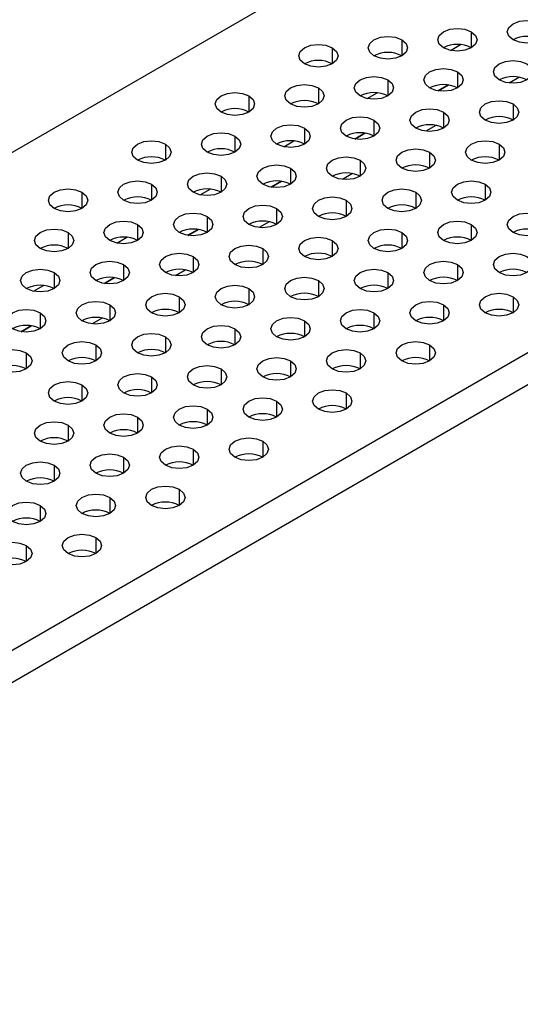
# Model space of a CAD drawing. Header units: millimetres. Extents: x 0 to 1118, y 0 to 864.
# Tile 133 of 256: x 917.54 to 920.09, y 653.3 to 658.31. Entities that reach past the tile are written whole.
import ezdxf

# ---------------------------------------------------------------- set-up
doc = ezdxf.new("R2010")
doc.units = ezdxf.units.MM

msp = doc.modelspace()

# ---------------------------------------------------------------- linework, layer by layer
at = {"color": 7, "linetype": 'Continuous', "lineweight": 25}
for p, q in [((912.4048, 654.6897), (942.9724, 672.336)), ((914.5968, 653.4243), (945.1645, 671.0706)), ((914.6675, 653.3018), (945.2352, 670.9481)), ((919.7229, 657.9764), (919.6712, 657.9465)), ((919.2987, 657.7315), (919.2469, 657.7016)), ((918.8744, 657.4865), (918.8227, 657.4567)), ((918.4501, 657.2416), (918.3984, 657.2118)), ((918.0259, 656.9967), (917.9741, 656.9668)), ((917.6016, 656.7518), (917.5499, 656.7219))]:
    msp.add_line(p, q, dxfattribs=at)
at = {"color": 8, "linetype": 'Continuous', "lineweight": 25}
for p, q in [((919.4862, 658.2062), (919.4862, 658.1246)), ((919.8397, 658.247), (919.8397, 658.1654)), ((919.1326, 658.1654), (919.1326, 658.0837)), ((919.7343, 658.1521), (919.7853, 658.1815)), ((919.4154, 658.0021), (919.4154, 657.9205)), ((919.769, 658.0429), (919.769, 657.9613)), ((920.0844, 658.0159), (920.033, 657.9862)), ((919.0619, 657.9613), (919.0619, 657.8796)), ((919.6713, 657.9465), (919.723, 657.9764)), ((918.7083, 657.9205), (918.7083, 657.8388)), ((919.31, 657.9071), (919.361, 657.9366)), ((920.0518, 657.8796), (920.0518, 657.798)), ((919.6983, 657.8388), (919.6983, 657.7572)), ((918.9912, 657.7572), (918.9912, 657.6755)), ((919.3447, 657.798), (919.3447, 657.7164)), ((919.6601, 657.7709), (919.6088, 657.7413)), ((918.6376, 657.7164), (918.6376, 657.6347)), ((919.247, 657.7016), (919.2988, 657.7315)), ((918.2841, 657.6755), (918.2841, 657.5939)), ((918.8857, 657.6622), (918.9367, 657.6917)), ((919.9811, 657.6755), (919.9811, 657.5939)), ((919.6276, 657.6347), (919.6276, 657.5531)), ((918.9205, 657.5531), (918.9205, 657.4714)), ((919.274, 657.5939), (919.274, 657.5123)), ((918.5669, 657.5123), (918.5669, 657.4306)), ((919.2359, 657.526), (919.1845, 657.4964)), ((918.2134, 657.4714), (918.2134, 657.3898)), ((918.8228, 657.4567), (918.8745, 657.4865)), ((919.9104, 657.4714), (919.9104, 657.3898)), ((917.8598, 657.4306), (917.8598, 657.349)), ((918.4615, 657.4173), (918.5125, 657.4467)), ((919.5569, 657.4306), (919.5569, 657.349)), ((919.2033, 657.3898), (919.2033, 657.3082)), ((918.4962, 657.3082), (918.4962, 657.2265)), ((918.8498, 657.349), (918.8498, 657.2673)), ((918.1427, 657.2673), (918.1427, 657.1857)), ((918.8116, 657.2811), (918.7603, 657.2515)), ((919.8397, 657.2673), (919.8397, 657.1857)), ((917.7891, 657.2265), (917.7891, 657.1449)), ((918.0372, 657.1724), (918.0882, 657.2018)), ((918.3985, 657.2117), (918.4502, 657.2416)), ((919.4862, 657.2265), (919.4862, 657.1449)), ((919.1326, 657.1857), (919.1326, 657.1041)), ((918.4255, 657.1041), (918.4255, 657.0224)), ((918.779, 657.1449), (918.779, 657.0632)), ((918.0719, 657.0632), (918.0719, 656.9816)), ((919.769, 657.0632), (919.769, 656.9816)), ((917.7184, 657.0224), (917.7184, 656.9408)), ((918.3873, 657.0362), (918.336, 657.0065)), ((919.4154, 657.0224), (919.4154, 656.9408)), ((917.6129, 656.9275), (917.6639, 656.9569)), ((917.9742, 656.9668), (918.026, 656.9967)), ((919.0619, 656.9816), (919.0619, 656.8999)), ((918.3548, 656.8999), (918.3548, 656.8183)), ((918.7083, 656.9408), (918.7083, 656.8591)), ((920.0518, 656.8999), (920.0518, 656.8183)), ((918.0012, 656.8591), (918.0012, 656.7775)), ((919.6983, 656.8591), (919.6983, 656.7775)), ((917.6477, 656.8183), (917.6477, 656.7367)), ((919.3447, 656.8183), (919.3447, 656.7367)), ((917.55, 656.7219), (917.6017, 656.7518)), ((917.9631, 656.7912), (917.9117, 656.7616)), ((918.9912, 656.7775), (918.9912, 656.6958)), ((918.6376, 656.7367), (918.6376, 656.655)), ((917.9305, 656.655), (917.9305, 656.5734)), ((918.2841, 656.6958), (918.2841, 656.6142)), ((919.6276, 656.655), (919.6276, 656.5734)), ((917.577, 656.6142), (917.577, 656.5326)), ((919.274, 656.6142), (919.274, 656.5326)), ((918.9205, 656.5734), (918.9205, 656.4917)), ((918.5669, 656.5326), (918.5669, 656.4509)), ((917.8598, 656.4509), (917.8598, 656.3693)), ((918.2134, 656.4917), (918.2134, 656.4101)), ((919.2033, 656.4101), (919.2033, 656.3285)), ((918.8498, 656.3693), (918.8498, 656.2876)), ((918.4962, 656.3285), (918.4962, 656.2468)), ((918.1427, 656.2876), (918.1427, 656.206)), ((917.7891, 656.2468), (917.7891, 656.1652)), ((918.779, 656.1652), (918.779, 656.0835)), ((918.4255, 656.1244), (918.4255, 656.0427)), ((918.0719, 656.0835), (918.0719, 656.0019)), ((917.7184, 656.0427), (917.7184, 655.9611)), ((918.3548, 655.9203), (918.3548, 655.8386)), ((918.0012, 655.8794), (918.0012, 655.7978)), ((917.6477, 655.8386), (917.6477, 655.757)), ((917.9305, 655.6753), (917.9305, 655.5937)), ((917.577, 655.6345), (917.577, 655.5529))]:
    msp.add_line(p, q, dxfattribs=at)
at = {"color": 7, "linetype": 'Continuous', "lineweight": 25, "flags": 128}
for points in [[(920.0518, 658.2062), (920.0302, 658.2249), (920.0226, 658.247), (920.0302, 658.2691), (920.0518, 658.2878), (920.0843, 658.3004), (920.1225, 658.3048), (920.1608, 658.3004), (920.1933, 658.2878)], [(919.6983, 658.1654), (919.6766, 658.1841), (919.669, 658.2062), (919.6766, 658.2283), (919.6983, 658.247), (919.7307, 658.2595), (919.769, 658.2639), (919.8073, 658.2595), (919.8397, 658.247)], [(920.1933, 658.2878), (920.2149, 658.2691), (920.2226, 658.247), (920.2149, 658.2249), (920.1933, 658.2062), (920.1608, 658.1937), (920.1225, 658.1893), (920.0843, 658.1937), (920.0518, 658.2062)], [(919.3447, 658.1246), (919.3231, 658.1433), (919.3154, 658.1654), (919.3231, 658.1875), (919.3447, 658.2062), (919.3772, 658.2187), (919.4154, 658.2231), (919.4537, 658.2187), (919.4862, 658.2062)], [(919.4862, 658.2062), (919.5078, 658.1875), (919.5154, 658.1654), (919.5078, 658.1433), (919.4862, 658.1246), (919.4537, 658.112), (919.4154, 658.1077), (919.3772, 658.112), (919.3447, 658.1246)], [(919.8397, 658.247), (919.8614, 658.2283), (919.869, 658.2062), (919.8614, 658.1841), (919.8397, 658.1654), (919.8073, 658.1529), (919.769, 658.1485), (919.7307, 658.1529), (919.6983, 658.1654)], [(918.9912, 658.0837), (918.9695, 658.1025), (918.9619, 658.1246), (918.9695, 658.1467), (918.9912, 658.1654), (919.0236, 658.1779), (919.0619, 658.1823), (919.1002, 658.1779), (919.1326, 658.1654)], [(919.1326, 658.1654), (919.1543, 658.1467), (919.1619, 658.1246), (919.1543, 658.1025), (919.1326, 658.0837), (919.1002, 658.0712), (919.0619, 658.0668), (919.0236, 658.0712), (918.9912, 658.0837)], [(919.6276, 657.9613), (919.6059, 657.98), (919.5983, 658.0021), (919.6059, 658.0242), (919.6276, 658.0429), (919.66, 658.0554), (919.6983, 658.0598), (919.7366, 658.0554), (919.769, 658.0429)], [(919.9811, 658.0021), (919.9595, 658.0208), (919.9518, 658.0429), (919.9595, 658.065), (919.9811, 658.0837), (920.0136, 658.0963), (920.0518, 658.1006), (920.0901, 658.0963), (920.1225, 658.0837)], [(920.1225, 658.0837), (920.1442, 658.065), (920.1518, 658.0429), (920.1442, 658.0208), (920.1225, 658.0021), (920.0901, 657.9896), (920.0518, 657.9852), (920.0136, 657.9896), (919.9811, 658.0021)], [(919.274, 657.9205), (919.2523, 657.9392), (919.2447, 657.9613), (919.2523, 657.9834), (919.274, 658.0021), (919.3065, 658.0146), (919.3447, 658.019), (919.383, 658.0146), (919.4154, 658.0021)], [(919.4154, 658.0021), (919.4371, 657.9834), (919.4447, 657.9613), (919.4371, 657.9392), (919.4154, 657.9205), (919.383, 657.9079), (919.3447, 657.9036), (919.3065, 657.9079), (919.274, 657.9205)], [(919.769, 658.0429), (919.7907, 658.0242), (919.7983, 658.0021), (919.7907, 657.98), (919.769, 657.9613), (919.7366, 657.9488), (919.6983, 657.9444), (919.66, 657.9488), (919.6276, 657.9613)], [(918.9205, 657.8796), (918.8988, 657.8984), (918.8912, 657.9205), (918.8988, 657.9426), (918.9205, 657.9613), (918.9529, 657.9738), (918.9912, 657.9782), (919.0294, 657.9738), (919.0619, 657.9613)], [(919.0619, 657.9613), (919.0836, 657.9426), (919.0912, 657.9205), (919.0836, 657.8984), (919.0619, 657.8796), (919.0294, 657.8671), (918.9912, 657.8627), (918.9529, 657.8671), (918.9205, 657.8796)], [(918.5669, 657.8388), (918.5452, 657.8575), (918.5376, 657.8796), (918.5452, 657.9017), (918.5669, 657.9205), (918.5994, 657.933), (918.6376, 657.9374), (918.6759, 657.933), (918.7083, 657.9205)], [(918.7083, 657.9205), (918.73, 657.9017), (918.7376, 657.8796), (918.73, 657.8575), (918.7083, 657.8388), (918.6759, 657.8263), (918.6376, 657.8219), (918.5994, 657.8263), (918.5669, 657.8388)], [(919.5569, 657.7572), (919.5352, 657.7759), (919.5276, 657.798), (919.5352, 657.8201), (919.5569, 657.8388), (919.5893, 657.8513), (919.6276, 657.8557), (919.6658, 657.8513), (919.6983, 657.8388)], [(919.9104, 657.798), (919.8887, 657.8167), (919.8811, 657.8388), (919.8887, 657.8609), (919.9104, 657.8796), (919.9429, 657.8922), (919.9811, 657.8965), (920.0194, 657.8922), (920.0518, 657.8796)], [(920.0518, 657.8796), (920.0735, 657.8609), (920.0811, 657.8388), (920.0735, 657.8167), (920.0518, 657.798), (920.0194, 657.7855), (919.9811, 657.7811), (919.9429, 657.7855), (919.9104, 657.798)], [(919.2033, 657.7164), (919.1816, 657.7351), (919.174, 657.7572), (919.1816, 657.7793), (919.2033, 657.798), (919.2358, 657.8105), (919.274, 657.8149), (919.3123, 657.8105), (919.3447, 657.798)], [(919.6983, 657.8388), (919.72, 657.8201), (919.7276, 657.798), (919.72, 657.7759), (919.6983, 657.7572), (919.6658, 657.7447), (919.6276, 657.7403), (919.5893, 657.7447), (919.5569, 657.7572)], [(918.8498, 657.6755), (918.8281, 657.6943), (918.8205, 657.7164), (918.8281, 657.7384), (918.8498, 657.7572), (918.8822, 657.7697), (918.9205, 657.7741), (918.9587, 657.7697), (918.9912, 657.7572)], [(918.9912, 657.7572), (919.0129, 657.7384), (919.0205, 657.7164), (919.0129, 657.6943), (918.9912, 657.6755), (918.9587, 657.663), (918.9205, 657.6586), (918.8822, 657.663), (918.8498, 657.6755)], [(919.3447, 657.798), (919.3664, 657.7793), (919.374, 657.7572), (919.3664, 657.7351), (919.3447, 657.7164), (919.3123, 657.7038), (919.274, 657.6994), (919.2358, 657.7038), (919.2033, 657.7164)], [(918.4962, 657.6347), (918.4745, 657.6534), (918.4669, 657.6755), (918.4745, 657.6976), (918.4962, 657.7164), (918.5286, 657.7289), (918.5669, 657.7333), (918.6052, 657.7289), (918.6376, 657.7164)], [(918.6376, 657.7164), (918.6593, 657.6976), (918.6669, 657.6755), (918.6593, 657.6534), (918.6376, 657.6347), (918.6052, 657.6222), (918.5669, 657.6178), (918.5286, 657.6222), (918.4962, 657.6347)], [(918.1427, 657.5939), (918.121, 657.6126), (918.1134, 657.6347), (918.121, 657.6568), (918.1427, 657.6755), (918.1751, 657.6881), (918.2134, 657.6924), (918.2516, 657.6881), (918.2841, 657.6755)], [(918.2841, 657.6755), (918.3057, 657.6568), (918.3134, 657.6347), (918.3057, 657.6126), (918.2841, 657.5939), (918.2516, 657.5814), (918.2134, 657.577), (918.1751, 657.5814), (918.1427, 657.5939)], [(919.4862, 657.5531), (919.4645, 657.5718), (919.4569, 657.5939), (919.4645, 657.616), (919.4862, 657.6347), (919.5186, 657.6472), (919.5569, 657.6516), (919.5951, 657.6472), (919.6276, 657.6347)], [(919.8397, 657.5939), (919.818, 657.6126), (919.8104, 657.6347), (919.818, 657.6568), (919.8397, 657.6755), (919.8721, 657.6881), (919.9104, 657.6924), (919.9487, 657.6881), (919.9811, 657.6755)], [(919.9811, 657.6755), (920.0028, 657.6568), (920.0104, 657.6347), (920.0028, 657.6126), (919.9811, 657.5939), (919.9487, 657.5814), (919.9104, 657.577), (919.8721, 657.5814), (919.8397, 657.5939)], [(919.1326, 657.5123), (919.1109, 657.531), (919.1033, 657.5531), (919.1109, 657.5752), (919.1326, 657.5939), (919.165, 657.6064), (919.2033, 657.6108), (919.2416, 657.6064), (919.274, 657.5939)], [(919.6276, 657.6347), (919.6493, 657.616), (919.6569, 657.5939), (919.6493, 657.5718), (919.6276, 657.5531), (919.5951, 657.5406), (919.5569, 657.5362), (919.5186, 657.5406), (919.4862, 657.5531)], [(918.779, 657.4714), (918.7574, 657.4902), (918.7498, 657.5123), (918.7574, 657.5343), (918.779, 657.5531), (918.8115, 657.5656), (918.8498, 657.57), (918.888, 657.5656), (918.9205, 657.5531)], [(918.9205, 657.5531), (918.9421, 657.5343), (918.9498, 657.5123), (918.9421, 657.4902), (918.9205, 657.4714), (918.888, 657.4589), (918.8498, 657.4545), (918.8115, 657.4589), (918.779, 657.4714)], [(919.274, 657.5939), (919.2957, 657.5752), (919.3033, 657.5531), (919.2957, 657.531), (919.274, 657.5123), (919.2416, 657.4997), (919.2033, 657.4953), (919.165, 657.4997), (919.1326, 657.5123)], [(918.4255, 657.4306), (918.4038, 657.4493), (918.3962, 657.4714), (918.4038, 657.4935), (918.4255, 657.5123), (918.4579, 657.5248), (918.4962, 657.5292), (918.5345, 657.5248), (918.5669, 657.5123)], [(918.5669, 657.5123), (918.5886, 657.4935), (918.5962, 657.4714), (918.5886, 657.4493), (918.5669, 657.4306), (918.5345, 657.4181), (918.4962, 657.4137), (918.4579, 657.4181), (918.4255, 657.4306)], [(918.0719, 657.3898), (918.0503, 657.4085), (918.0427, 657.4306), (918.0503, 657.4527), (918.0719, 657.4714), (918.1044, 657.4839), (918.1427, 657.4883), (918.1809, 657.4839), (918.2134, 657.4714)], [(918.2134, 657.4714), (918.235, 657.4527), (918.2427, 657.4306), (918.235, 657.4085), (918.2134, 657.3898), (918.1809, 657.3773), (918.1427, 657.3729), (918.1044, 657.3773), (918.0719, 657.3898)], [(919.769, 657.3898), (919.7473, 657.4085), (919.7397, 657.4306), (919.7473, 657.4527), (919.769, 657.4714), (919.8014, 657.4839), (919.8397, 657.4883), (919.878, 657.4839), (919.9104, 657.4714)], [(919.9104, 657.4714), (919.9321, 657.4527), (919.9397, 657.4306), (919.9321, 657.4085), (919.9104, 657.3898), (919.878, 657.3773), (919.8397, 657.3729), (919.8014, 657.3773), (919.769, 657.3898)], [(917.7184, 657.349), (917.6967, 657.3677), (917.6891, 657.3898), (917.6967, 657.4119), (917.7184, 657.4306), (917.7508, 657.4431), (917.7891, 657.4475), (917.8274, 657.4431), (917.8598, 657.4306)], [(917.8598, 657.4306), (917.8815, 657.4119), (917.8891, 657.3898), (917.8815, 657.3677), (917.8598, 657.349), (917.8274, 657.3365), (917.7891, 657.3321), (917.7508, 657.3365), (917.7184, 657.349)], [(919.0619, 657.3082), (919.0402, 657.3269), (919.0326, 657.349), (919.0402, 657.3711), (919.0619, 657.3898), (919.0943, 657.4023), (919.1326, 657.4067), (919.1709, 657.4023), (919.2033, 657.3898)], [(919.4154, 657.349), (919.3938, 657.3677), (919.3862, 657.3898), (919.3938, 657.4119), (919.4154, 657.4306), (919.4479, 657.4431), (919.4862, 657.4475), (919.5244, 657.4431), (919.5569, 657.4306)], [(919.5569, 657.4306), (919.5785, 657.4119), (919.5862, 657.3898), (919.5785, 657.3677), (919.5569, 657.349), (919.5244, 657.3365), (919.4862, 657.3321), (919.4479, 657.3365), (919.4154, 657.349)], [(918.7083, 657.2673), (918.6867, 657.2861), (918.679, 657.3082), (918.6867, 657.3302), (918.7083, 657.349), (918.7408, 657.3615), (918.779, 657.3659), (918.8173, 657.3615), (918.8498, 657.349)], [(919.2033, 657.3898), (919.225, 657.3711), (919.2326, 657.349), (919.225, 657.3269), (919.2033, 657.3082), (919.1709, 657.2956), (919.1326, 657.2912), (919.0943, 657.2956), (919.0619, 657.3082)], [(918.3548, 657.2265), (918.3331, 657.2452), (918.3255, 657.2673), (918.3331, 657.2894), (918.3548, 657.3082), (918.3872, 657.3207), (918.4255, 657.3251), (918.4638, 657.3207), (918.4962, 657.3082)], [(918.4962, 657.3082), (918.5179, 657.2894), (918.5255, 657.2673), (918.5179, 657.2452), (918.4962, 657.2265), (918.4638, 657.214), (918.4255, 657.2096), (918.3872, 657.214), (918.3548, 657.2265)], [(918.8498, 657.349), (918.8714, 657.3302), (918.879, 657.3082), (918.8714, 657.2861), (918.8498, 657.2673), (918.8173, 657.2548), (918.779, 657.2504), (918.7408, 657.2548), (918.7083, 657.2673)], [(920.0518, 657.2265), (920.0302, 657.2452), (920.0226, 657.2673), (920.0302, 657.2894), (920.0518, 657.3082), (920.0843, 657.3207), (920.1225, 657.3251), (920.1608, 657.3207), (920.1933, 657.3082)], [(920.1933, 657.3082), (920.2149, 657.2894), (920.2226, 657.2673), (920.2149, 657.2452), (920.1933, 657.2265), (920.1608, 657.214), (920.1225, 657.2096), (920.0843, 657.214), (920.0518, 657.2265)], [(918.0012, 657.1857), (917.9796, 657.2044), (917.9719, 657.2265), (917.9796, 657.2486), (918.0012, 657.2673), (918.0337, 657.2798), (918.0719, 657.2842), (918.1102, 657.2798), (918.1427, 657.2673)], [(918.1427, 657.2673), (918.1643, 657.2486), (918.1719, 657.2265), (918.1643, 657.2044), (918.1427, 657.1857), (918.1102, 657.1732), (918.0719, 657.1688), (918.0337, 657.1732), (918.0012, 657.1857)], [(919.6983, 657.1857), (919.6766, 657.2044), (919.669, 657.2265), (919.6766, 657.2486), (919.6983, 657.2673), (919.7307, 657.2798), (919.769, 657.2842), (919.8073, 657.2798), (919.8397, 657.2673)], [(919.8397, 657.2673), (919.8614, 657.2486), (919.869, 657.2265), (919.8614, 657.2044), (919.8397, 657.1857), (919.8073, 657.1732), (919.769, 657.1688), (919.7307, 657.1732), (919.6983, 657.1857)], [(917.6477, 657.1449), (917.626, 657.1636), (917.6184, 657.1857), (917.626, 657.2078), (917.6477, 657.2265), (917.6801, 657.239), (917.7184, 657.2434), (917.7567, 657.239), (917.7891, 657.2265)], [(917.7891, 657.2265), (917.8108, 657.2078), (917.8184, 657.1857), (917.8108, 657.1636), (917.7891, 657.1449), (917.7567, 657.1324), (917.7184, 657.128), (917.6801, 657.1324), (917.6477, 657.1449)], [(918.9912, 657.1041), (918.9695, 657.1228), (918.9619, 657.1449), (918.9695, 657.167), (918.9912, 657.1857), (919.0236, 657.1982), (919.0619, 657.2026), (919.1002, 657.1982), (919.1326, 657.1857)], [(919.3447, 657.1449), (919.3231, 657.1636), (919.3154, 657.1857), (919.3231, 657.2078), (919.3447, 657.2265), (919.3772, 657.239), (919.4154, 657.2434), (919.4537, 657.239), (919.4862, 657.2265)], [(919.4862, 657.2265), (919.5078, 657.2078), (919.5154, 657.1857), (919.5078, 657.1636), (919.4862, 657.1449), (919.4537, 657.1324), (919.4154, 657.128), (919.3772, 657.1324), (919.3447, 657.1449)], [(918.6376, 657.0632), (918.6159, 657.082), (918.6083, 657.1041), (918.6159, 657.1261), (918.6376, 657.1449), (918.6701, 657.1574), (918.7083, 657.1618), (918.7466, 657.1574), (918.779, 657.1449)], [(919.1326, 657.1857), (919.1543, 657.167), (919.1619, 657.1449), (919.1543, 657.1228), (919.1326, 657.1041), (919.1002, 657.0915), (919.0619, 657.0871), (919.0236, 657.0915), (918.9912, 657.1041)], [(918.2841, 657.0224), (918.2624, 657.0411), (918.2548, 657.0632), (918.2624, 657.0853), (918.2841, 657.1041), (918.3165, 657.1166), (918.3548, 657.121), (918.3931, 657.1166), (918.4255, 657.1041)], [(918.4255, 657.1041), (918.4472, 657.0853), (918.4548, 657.0632), (918.4472, 657.0411), (918.4255, 657.0224), (918.3931, 657.0099), (918.3548, 657.0055), (918.3165, 657.0099), (918.2841, 657.0224)], [(918.779, 657.1449), (918.8007, 657.1261), (918.8083, 657.1041), (918.8007, 657.082), (918.779, 657.0632), (918.7466, 657.0507), (918.7083, 657.0463), (918.6701, 657.0507), (918.6376, 657.0632)], [(919.9811, 657.0224), (919.9595, 657.0411), (919.9518, 657.0632), (919.9595, 657.0853), (919.9811, 657.1041), (920.0136, 657.1166), (920.0518, 657.121), (920.0901, 657.1166), (920.1225, 657.1041)], [(920.1225, 657.1041), (920.1442, 657.0853), (920.1518, 657.0632), (920.1442, 657.0411), (920.1225, 657.0224), (920.0901, 657.0099), (920.0518, 657.0055), (920.0136, 657.0099), (919.9811, 657.0224)], [(917.9305, 656.9816), (917.9088, 657.0003), (917.9012, 657.0224), (917.9088, 657.0445), (917.9305, 657.0632), (917.963, 657.0757), (918.0012, 657.0801), (918.0395, 657.0757), (918.0719, 657.0632)], [(918.0719, 657.0632), (918.0936, 657.0445), (918.1012, 657.0224), (918.0936, 657.0003), (918.0719, 656.9816), (918.0395, 656.9691), (918.0012, 656.9647), (917.963, 656.9691), (917.9305, 656.9816)], [(919.6276, 656.9816), (919.6059, 657.0003), (919.5983, 657.0224), (919.6059, 657.0445), (919.6276, 657.0632), (919.66, 657.0757), (919.6983, 657.0801), (919.7366, 657.0757), (919.769, 657.0632)], [(919.769, 657.0632), (919.7907, 657.0445), (919.7983, 657.0224), (919.7907, 657.0003), (919.769, 656.9816), (919.7366, 656.9691), (919.6983, 656.9647), (919.66, 656.9691), (919.6276, 656.9816)], [(917.577, 656.9408), (917.5553, 656.9595), (917.5477, 656.9816), (917.5553, 657.0037), (917.577, 657.0224), (917.6094, 657.0349), (917.6477, 657.0393), (917.6859, 657.0349), (917.7184, 657.0224)], [(917.7184, 657.0224), (917.7401, 657.0037), (917.7477, 656.9816), (917.7401, 656.9595), (917.7184, 656.9408), (917.6859, 656.9283), (917.6477, 656.9239), (917.6094, 656.9283), (917.577, 656.9408)], [(919.274, 656.9408), (919.2523, 656.9595), (919.2447, 656.9816), (919.2523, 657.0037), (919.274, 657.0224), (919.3065, 657.0349), (919.3447, 657.0393), (919.383, 657.0349), (919.4154, 657.0224)], [(919.4154, 657.0224), (919.4371, 657.0037), (919.4447, 656.9816), (919.4371, 656.9595), (919.4154, 656.9408), (919.383, 656.9283), (919.3447, 656.9239), (919.3065, 656.9283), (919.274, 656.9408)], [(918.5669, 656.8591), (918.5452, 656.8779), (918.5376, 656.8999), (918.5452, 656.922), (918.5669, 656.9408), (918.5994, 656.9533), (918.6376, 656.9577), (918.6759, 656.9533), (918.7083, 656.9408)], [(918.9205, 656.8999), (918.8988, 656.9187), (918.8912, 656.9408), (918.8988, 656.9629), (918.9205, 656.9816), (918.9529, 656.9941), (918.9912, 656.9985), (919.0294, 656.9941), (919.0619, 656.9816)], [(919.0619, 656.9816), (919.0836, 656.9629), (919.0912, 656.9408), (919.0836, 656.9187), (919.0619, 656.8999), (919.0294, 656.8874), (918.9912, 656.883), (918.9529, 656.8874), (918.9205, 656.8999)], [(918.2134, 656.8183), (918.1917, 656.837), (918.1841, 656.8591), (918.1917, 656.8812), (918.2134, 656.8999), (918.2458, 656.9125), (918.2841, 656.9169), (918.3223, 656.9125), (918.3548, 656.8999)], [(918.3548, 656.8999), (918.3765, 656.8812), (918.3841, 656.8591), (918.3765, 656.837), (918.3548, 656.8183), (918.3223, 656.8058), (918.2841, 656.8014), (918.2458, 656.8058), (918.2134, 656.8183)], [(918.7083, 656.9408), (918.73, 656.922), (918.7376, 656.8999), (918.73, 656.8779), (918.7083, 656.8591), (918.6759, 656.8466), (918.6376, 656.8422), (918.5994, 656.8466), (918.5669, 656.8591)], [(919.9104, 656.8183), (919.8887, 656.837), (919.8811, 656.8591), (919.8887, 656.8812), (919.9104, 656.8999), (919.9429, 656.9125), (919.9811, 656.9169), (920.0194, 656.9125), (920.0518, 656.8999)], [(920.0518, 656.8999), (920.0735, 656.8812), (920.0811, 656.8591), (920.0735, 656.837), (920.0518, 656.8183), (920.0194, 656.8058), (919.9811, 656.8014), (919.9429, 656.8058), (919.9104, 656.8183)], [(917.8598, 656.7775), (917.8381, 656.7962), (917.8305, 656.8183), (917.8381, 656.8404), (917.8598, 656.8591), (917.8923, 656.8716), (917.9305, 656.876), (917.9688, 656.8716), (918.0012, 656.8591)], [(918.0012, 656.8591), (918.0229, 656.8404), (918.0305, 656.8183), (918.0229, 656.7962), (918.0012, 656.7775), (917.9688, 656.765), (917.9305, 656.7606), (917.8923, 656.765), (917.8598, 656.7775)], [(919.5569, 656.7775), (919.5352, 656.7962), (919.5276, 656.8183), (919.5352, 656.8404), (919.5569, 656.8591), (919.5893, 656.8716), (919.6276, 656.876), (919.6658, 656.8716), (919.6983, 656.8591)], [(919.6983, 656.8591), (919.72, 656.8404), (919.7276, 656.8183), (919.72, 656.7962), (919.6983, 656.7775), (919.6658, 656.765), (919.6276, 656.7606), (919.5893, 656.765), (919.5569, 656.7775)], [(917.5063, 656.7367), (917.4846, 656.7554), (917.477, 656.7775), (917.4846, 656.7996), (917.5063, 656.8183), (917.5387, 656.8308), (917.577, 656.8352), (917.6152, 656.8308), (917.6477, 656.8183)], [(917.6477, 656.8183), (917.6694, 656.7996), (917.677, 656.7775), (917.6694, 656.7554), (917.6477, 656.7367), (917.6152, 656.7242), (917.577, 656.7198), (917.5387, 656.7242), (917.5063, 656.7367)], [(919.2033, 656.7367), (919.1816, 656.7554), (919.174, 656.7775), (919.1816, 656.7996), (919.2033, 656.8183), (919.2358, 656.8308), (919.274, 656.8352), (919.3123, 656.8308), (919.3447, 656.8183)], [(919.3447, 656.8183), (919.3664, 656.7996), (919.374, 656.7775), (919.3664, 656.7554), (919.3447, 656.7367), (919.3123, 656.7242), (919.274, 656.7198), (919.2358, 656.7242), (919.2033, 656.7367)], [(918.4962, 656.655), (918.4745, 656.6738), (918.4669, 656.6958), (918.4745, 656.7179), (918.4962, 656.7367), (918.5286, 656.7492), (918.5669, 656.7536), (918.6052, 656.7492), (918.6376, 656.7367)], [(918.8498, 656.6958), (918.8281, 656.7146), (918.8205, 656.7367), (918.8281, 656.7588), (918.8498, 656.7775), (918.8822, 656.79), (918.9205, 656.7944), (918.9587, 656.79), (918.9912, 656.7775)], [(918.9912, 656.7775), (919.0129, 656.7588), (919.0205, 656.7367), (919.0129, 656.7146), (918.9912, 656.6958), (918.9587, 656.6833), (918.9205, 656.6789), (918.8822, 656.6833), (918.8498, 656.6958)], [(918.1427, 656.6142), (918.121, 656.6329), (918.1134, 656.655), (918.121, 656.6771), (918.1427, 656.6958), (918.1751, 656.7084), (918.2134, 656.7128), (918.2516, 656.7084), (918.2841, 656.6958)], [(918.6376, 656.7367), (918.6593, 656.7179), (918.6669, 656.6958), (918.6593, 656.6738), (918.6376, 656.655), (918.6052, 656.6425), (918.5669, 656.6381), (918.5286, 656.6425), (918.4962, 656.655)], [(917.7891, 656.5734), (917.7674, 656.5921), (917.7598, 656.6142), (917.7674, 656.6363), (917.7891, 656.655), (917.8215, 656.6675), (917.8598, 656.6719), (917.8981, 656.6675), (917.9305, 656.655)], [(917.9305, 656.655), (917.9522, 656.6363), (917.9598, 656.6142), (917.9522, 656.5921), (917.9305, 656.5734), (917.8981, 656.5609), (917.8598, 656.5565), (917.8215, 656.5609), (917.7891, 656.5734)], [(918.2841, 656.6958), (918.3057, 656.6771), (918.3134, 656.655), (918.3057, 656.6329), (918.2841, 656.6142), (918.2516, 656.6017), (918.2134, 656.5973), (918.1751, 656.6017), (918.1427, 656.6142)], [(919.4862, 656.5734), (919.4645, 656.5921), (919.4569, 656.6142), (919.4645, 656.6363), (919.4862, 656.655), (919.5186, 656.6675), (919.5569, 656.6719), (919.5951, 656.6675), (919.6276, 656.655)], [(919.6276, 656.655), (919.6493, 656.6363), (919.6569, 656.6142), (919.6493, 656.5921), (919.6276, 656.5734), (919.5951, 656.5609), (919.5569, 656.5565), (919.5186, 656.5609), (919.4862, 656.5734)], [(917.4355, 656.5326), (917.4139, 656.5513), (917.4063, 656.5734), (917.4139, 656.5955), (917.4355, 656.6142), (917.468, 656.6267), (917.5063, 656.6311), (917.5445, 656.6267), (917.577, 656.6142)], [(917.577, 656.6142), (917.5986, 656.5955), (917.6063, 656.5734), (917.5986, 656.5513), (917.577, 656.5326), (917.5445, 656.5201), (917.5063, 656.5157), (917.468, 656.5201), (917.4355, 656.5326)], [(919.1326, 656.5326), (919.1109, 656.5513), (919.1033, 656.5734), (919.1109, 656.5955), (919.1326, 656.6142), (919.165, 656.6267), (919.2033, 656.6311), (919.2416, 656.6267), (919.274, 656.6142)], [(919.274, 656.6142), (919.2957, 656.5955), (919.3033, 656.5734), (919.2957, 656.5513), (919.274, 656.5326), (919.2416, 656.5201), (919.2033, 656.5157), (919.165, 656.5201), (919.1326, 656.5326)], [(918.4255, 656.4509), (918.4038, 656.4697), (918.3962, 656.4917), (918.4038, 656.5138), (918.4255, 656.5326), (918.4579, 656.5451), (918.4962, 656.5495), (918.5345, 656.5451), (918.5669, 656.5326)], [(918.779, 656.4917), (918.7574, 656.5105), (918.7498, 656.5326), (918.7574, 656.5547), (918.779, 656.5734), (918.8115, 656.5859), (918.8498, 656.5903), (918.888, 656.5859), (918.9205, 656.5734)], [(918.9205, 656.5734), (918.9421, 656.5547), (918.9498, 656.5326), (918.9421, 656.5105), (918.9205, 656.4917), (918.888, 656.4792), (918.8498, 656.4748), (918.8115, 656.4792), (918.779, 656.4917)], [(918.0719, 656.4101), (918.0503, 656.4288), (918.0427, 656.4509), (918.0503, 656.473), (918.0719, 656.4917), (918.1044, 656.5043), (918.1427, 656.5087), (918.1809, 656.5043), (918.2134, 656.4917)], [(918.5669, 656.5326), (918.5886, 656.5138), (918.5962, 656.4917), (918.5886, 656.4697), (918.5669, 656.4509), (918.5345, 656.4384), (918.4962, 656.434), (918.4579, 656.4384), (918.4255, 656.4509)], [(917.7184, 656.3693), (917.6967, 656.388), (917.6891, 656.4101), (917.6967, 656.4322), (917.7184, 656.4509), (917.7508, 656.4634), (917.7891, 656.4678), (917.8274, 656.4634), (917.8598, 656.4509)], [(917.8598, 656.4509), (917.8815, 656.4322), (917.8891, 656.4101), (917.8815, 656.388), (917.8598, 656.3693), (917.8274, 656.3568), (917.7891, 656.3524), (917.7508, 656.3568), (917.7184, 656.3693)], [(918.2134, 656.4917), (918.235, 656.473), (918.2427, 656.4509), (918.235, 656.4288), (918.2134, 656.4101), (918.1809, 656.3976), (918.1427, 656.3932), (918.1044, 656.3976), (918.0719, 656.4101)], [(919.0619, 656.3285), (919.0402, 656.3472), (919.0326, 656.3693), (919.0402, 656.3914), (919.0619, 656.4101), (919.0943, 656.4226), (919.1326, 656.427), (919.1709, 656.4226), (919.2033, 656.4101)], [(919.2033, 656.4101), (919.225, 656.3914), (919.2326, 656.3693), (919.225, 656.3472), (919.2033, 656.3285), (919.1709, 656.3159), (919.1326, 656.3116), (919.0943, 656.3159), (919.0619, 656.3285)], [(918.7083, 656.2876), (918.6867, 656.3064), (918.679, 656.3285), (918.6867, 656.3506), (918.7083, 656.3693), (918.7408, 656.3818), (918.779, 656.3862), (918.8173, 656.3818), (918.8498, 656.3693)], [(918.8498, 656.3693), (918.8714, 656.3506), (918.879, 656.3285), (918.8714, 656.3064), (918.8498, 656.2876), (918.8173, 656.2751), (918.779, 656.2707), (918.7408, 656.2751), (918.7083, 656.2876)], [(918.0012, 656.206), (917.9796, 656.2247), (917.9719, 656.2468), (917.9796, 656.2689), (918.0012, 656.2876), (918.0337, 656.3002), (918.0719, 656.3046), (918.1102, 656.3002), (918.1427, 656.2876)], [(918.3548, 656.2468), (918.3331, 656.2656), (918.3255, 656.2876), (918.3331, 656.3097), (918.3548, 656.3285), (918.3872, 656.341), (918.4255, 656.3454), (918.4638, 656.341), (918.4962, 656.3285)], [(918.4962, 656.3285), (918.5179, 656.3097), (918.5255, 656.2876), (918.5179, 656.2656), (918.4962, 656.2468), (918.4638, 656.2343), (918.4255, 656.2299), (918.3872, 656.2343), (918.3548, 656.2468)], [(917.6477, 656.1652), (917.626, 656.1839), (917.6184, 656.206), (917.626, 656.2281), (917.6477, 656.2468), (917.6801, 656.2593), (917.7184, 656.2637), (917.7567, 656.2593), (917.7891, 656.2468)], [(918.1427, 656.2876), (918.1643, 656.2689), (918.1719, 656.2468), (918.1643, 656.2247), (918.1427, 656.206), (918.1102, 656.1935), (918.0719, 656.1891), (918.0337, 656.1935), (918.0012, 656.206)], [(917.7891, 656.2468), (917.8108, 656.2281), (917.8184, 656.206), (917.8108, 656.1839), (917.7891, 656.1652), (917.7567, 656.1527), (917.7184, 656.1483), (917.6801, 656.1527), (917.6477, 656.1652)], [(918.6376, 656.0835), (918.6159, 656.1023), (918.6083, 656.1244), (918.6159, 656.1465), (918.6376, 656.1652), (918.6701, 656.1777), (918.7083, 656.1821), (918.7466, 656.1777), (918.779, 656.1652)], [(918.779, 656.1652), (918.8007, 656.1465), (918.8083, 656.1244), (918.8007, 656.1023), (918.779, 656.0835), (918.7466, 656.071), (918.7083, 656.0666), (918.6701, 656.071), (918.6376, 656.0835)], [(917.9305, 656.0019), (917.9088, 656.0206), (917.9012, 656.0427), (917.9088, 656.0648), (917.9305, 656.0835), (917.963, 656.0961), (918.0012, 656.1004), (918.0395, 656.0961), (918.0719, 656.0835)], [(918.2841, 656.0427), (918.2624, 656.0614), (918.2548, 656.0835), (918.2624, 656.1056), (918.2841, 656.1244), (918.3165, 656.1369), (918.3548, 656.1413), (918.3931, 656.1369), (918.4255, 656.1244)], [(918.4255, 656.1244), (918.4472, 656.1056), (918.4548, 656.0835), (918.4472, 656.0614), (918.4255, 656.0427), (918.3931, 656.0302), (918.3548, 656.0258), (918.3165, 656.0302), (918.2841, 656.0427)], [(917.577, 655.9611), (917.5553, 655.9798), (917.5477, 656.0019), (917.5553, 656.024), (917.577, 656.0427), (917.6094, 656.0552), (917.6477, 656.0596), (917.6859, 656.0552), (917.7184, 656.0427)], [(918.0719, 656.0835), (918.0936, 656.0648), (918.1012, 656.0427), (918.0936, 656.0206), (918.0719, 656.0019), (918.0395, 655.9894), (918.0012, 655.985), (917.963, 655.9894), (917.9305, 656.0019)], [(917.7184, 656.0427), (917.7401, 656.024), (917.7477, 656.0019), (917.7401, 655.9798), (917.7184, 655.9611), (917.6859, 655.9486), (917.6477, 655.9442), (917.6094, 655.9486), (917.577, 655.9611)], [(918.2134, 655.8386), (918.1917, 655.8573), (918.1841, 655.8794), (918.1917, 655.9015), (918.2134, 655.9203), (918.2458, 655.9328), (918.2841, 655.9372), (918.3223, 655.9328), (918.3548, 655.9203)], [(918.3548, 655.9203), (918.3765, 655.9015), (918.3841, 655.8794), (918.3765, 655.8573), (918.3548, 655.8386), (918.3223, 655.8261), (918.2841, 655.8217), (918.2458, 655.8261), (918.2134, 655.8386)], [(917.5063, 655.757), (917.4846, 655.7757), (917.477, 655.7978), (917.4846, 655.8199), (917.5063, 655.8386), (917.5387, 655.8511), (917.577, 655.8555), (917.6152, 655.8511), (917.6477, 655.8386)], [(917.8598, 655.7978), (917.8381, 655.8165), (917.8305, 655.8386), (917.8381, 655.8607), (917.8598, 655.8794), (917.8923, 655.892), (917.9305, 655.8963), (917.9688, 655.892), (918.0012, 655.8794)], [(918.0012, 655.8794), (918.0229, 655.8607), (918.0305, 655.8386), (918.0229, 655.8165), (918.0012, 655.7978), (917.9688, 655.7853), (917.9305, 655.7809), (917.8923, 655.7853), (917.8598, 655.7978)], [(917.6477, 655.8386), (917.6694, 655.8199), (917.677, 655.7978), (917.6694, 655.7757), (917.6477, 655.757), (917.6152, 655.7445), (917.577, 655.7401), (917.5387, 655.7445), (917.5063, 655.757)], [(917.4355, 655.5529), (917.4139, 655.5716), (917.4063, 655.5937), (917.4139, 655.6158), (917.4355, 655.6345), (917.468, 655.647), (917.5063, 655.6514), (917.5445, 655.647), (917.577, 655.6345)], [(917.7891, 655.5937), (917.7674, 655.6124), (917.7598, 655.6345), (917.7674, 655.6566), (917.7891, 655.6753), (917.8215, 655.6879), (917.8598, 655.6922), (917.8981, 655.6879), (917.9305, 655.6753)], [(917.9305, 655.6753), (917.9522, 655.6566), (917.9598, 655.6345), (917.9522, 655.6124), (917.9305, 655.5937), (917.8981, 655.5812), (917.8598, 655.5768), (917.8215, 655.5812), (917.7891, 655.5937)], [(917.577, 655.6345), (917.5986, 655.6158), (917.6063, 655.5937), (917.5986, 655.5716), (917.577, 655.5529), (917.5445, 655.5404), (917.5063, 655.536), (917.468, 655.5404), (917.4355, 655.5529)]]:
    msp.add_lwpolyline(points, dxfattribs=at)
at = {"color": 7, "linetype": 'Continuous', "lineweight": 25}
for centre, end in [((920.1225, 658.0697), 117.3846), ((919.769, 658.0289), 117.3846), ((919.0619, 657.9473), 117.3846), ((919.4154, 657.9881), 117.3846), ((920.0518, 657.8656), 117.3846), ((919.6983, 657.8248), 117.3845), ((919.3447, 657.784), 117.3846), ((918.6376, 657.7023), 117.3846), ((918.9912, 657.7432), 117.3846), ((919.9811, 657.6615), 117.3846), ((919.6276, 657.6207), 117.3846), ((919.274, 657.5799), 117.3847), ((918.5669, 657.4982), 117.3846), ((918.9205, 657.539), 117.3846), ((918.2134, 657.4574), 117.3846), ((919.9104, 657.4574), 117.3846), ((919.5569, 657.4166), 117.3846), ((919.2033, 657.3758), 117.3846), ((918.8498, 657.3349), 117.3846), ((918.1427, 657.2533), 117.3846), ((918.4962, 657.2941), 117.3846), ((919.8397, 657.2533), 117.3846), ((917.7891, 657.2125), 117.3846), ((919.4862, 657.2125), 117.3846), ((919.1326, 657.1717), 117.3847), ((918.779, 657.1308), 117.3846), ((918.0719, 657.0492), 117.3846), ((918.4255, 657.09), 117.3847), ((919.769, 657.0492), 117.3846), ((920.1225, 657.09), 117.3846), ((917.7184, 657.0084), 117.3846), ((919.4154, 657.0084), 117.3846), ((919.0619, 656.9676), 117.3846), ((918.7083, 656.9267), 117.3846), ((918.3548, 656.8859), 117.3846), ((920.0518, 656.8859), 117.3847), ((917.6477, 656.8043), 117.3846), ((918.0012, 656.8451), 117.3847), ((919.3447, 656.8043), 117.3846), ((919.6983, 656.8451), 117.3845), ((918.9912, 656.7635), 117.3846), ((918.6376, 656.7226), 117.3846), ((918.2841, 656.6818), 117.3849), ((919.9811, 656.6818), 117.3845), ((917.577, 656.6002), 117.3845), ((917.9305, 656.641), 117.3846), ((919.274, 656.6002), 117.3846), ((919.6276, 656.641), 117.3846), ((918.9205, 656.5594), 117.3846), ((918.5669, 656.5185), 117.3846), ((918.2134, 656.4777), 117.3846), ((917.5063, 656.3961), 117.3846), ((917.8598, 656.4369), 117.3845), ((919.2033, 656.3961), 117.3846), ((919.5569, 656.4369), 117.3845), ((918.8498, 656.3553), 117.3847), ((918.4962, 656.3144), 117.3846), ((918.1427, 656.2736), 117.3846), ((917.7891, 656.2328), 117.3846), ((918.779, 656.1512), 117.3846), ((919.1326, 656.192), 117.3846), ((918.4255, 656.1103), 117.3846), ((918.0719, 656.0695), 117.3846), ((917.7184, 656.0287), 117.3846), ((918.7083, 655.9471), 117.3846), ((918.3548, 655.9062), 117.3847), ((918.0012, 655.8654), 117.3846), ((917.6477, 655.8246), 117.3846), ((918.2841, 655.7021), 117.3847), ((917.9305, 655.6613), 117.3847), ((917.577, 655.6205), 117.3846), ((917.8598, 655.4572), 117.3849), ((917.5063, 655.4164), 117.3845)]:
    msp.add_arc(centre, 0.1537, 62.61, end, dxfattribs=at)

doc.saveas('drawing.dxf')
